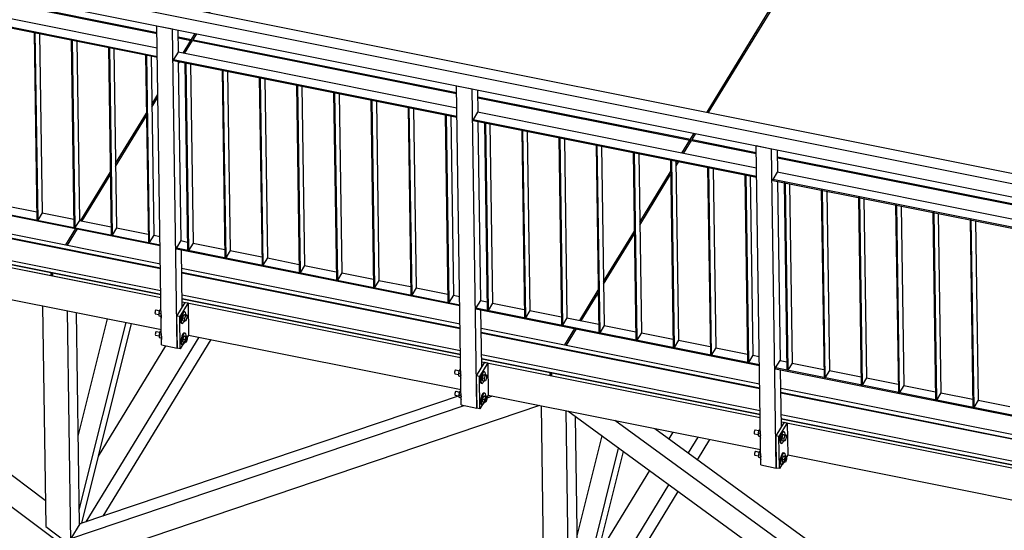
# Model space of a CAD drawing. Header units: millimetres. Extents: x 1838 to 190192, y -28 to 11710.
# Tile 19 of 80: x 47847 to 50837, y 4226 to 5777. Entities that reach past the tile are written whole.
import ezdxf

# ---------------------------------------------------------------- set-up
doc = ezdxf.new("R2010")
doc.units = ezdxf.units.MM

# ---------------------------------------------------------------- blocks, each defined once
blk = doc.blocks.new('Part-19070 - 18971')
at = {"color": 7}
blk.add_line((48028.5, 4247.7), (48033.7, 4246.6), dxfattribs=at)
blk = doc.blocks.new('Part-19039 - 18971')
at = {"color": 7}
for p, q in [((46386.1, 5311.1), (46386, 5319.8)), ((46386.1, 5311.1), (46456.3, 5297)), ((46520.8, 5284.1), (47366, 5114.9)), ((47987.1, 5092.6), (48017.4, 5142.1)), ((47430.5, 5102), (47942.9, 4999.4)), ((47942.9, 4999.4), (47942.7, 5008.1)), ((47942.9, 4999.4), (47947.5, 5006.9))]:
    blk.add_line(p, q, dxfattribs=at)
blk = doc.blocks.new('Part-20411 - 18971')
at = {"color": 7}
for p, q in [((49141.7, 5487.3), (49138.9, 5487.9)), ((49138.9, 5487.9), (49147.3, 4918.3)), ((49141.7, 5487.3), (49150.1, 4917.7)), ((49155.6, 5484.6), (49163.7, 4939.8)), ((49163.7, 4939.8), (49150.1, 4917.7)), ((49150.1, 4917.7), (49147.3, 4918.3))]:
    blk.add_line(p, q, dxfattribs=at)
blk = doc.blocks.new('Part-20421 - 18971')
at = {"color": 7}
for p, q in [((50283.6, 5258.7), (50280.8, 5259.3)), ((50280.8, 5259.3), (50289.2, 4689.6)), ((50283.6, 5258.7), (50292, 4689.1)), ((50297.5, 5255.9), (50305.5, 4711.2)), ((50305.5, 4711.2), (50292, 4689.1)), ((50292, 4689.1), (50289.2, 4689.6))]:
    blk.add_line(p, q, dxfattribs=at)
blk = doc.blocks.new('Part-19047 - 18971')
at = {"color": 7}
for p, q in [((49818.8, 4503.5), (49831.4, 4524.2)), ((49877.2, 4460.8), (49906.7, 4509.1)), ((49905.3, 4440.3), (49942.9, 4501.8)), ((49601.3, 4147.6), (49759.8, 4407)), ((49559.6, 3941.1), (49818.2, 4364.3)), ((49595.8, 3933.9), (49846.3, 4343.8))]:
    blk.add_line(p, q, dxfattribs=at)
blk = doc.blocks.new('Part-19048 - 18971')
at = {"color": 7}
for p, q in [((48049, 4251.8), (48391.6, 4812.4)), ((48086.2, 4451), (48291, 4786)), ((48100.2, 4269.1), (48427.8, 4805.2))]:
    blk.add_line(p, q, dxfattribs=at)
blk = doc.blocks.new('Part-20419 - 18971')
at = {"color": 7}
for p, q in [((50051.4, 5305.2), (50048.6, 5305.8)), ((50048.6, 5305.8), (50057, 4736.1)), ((50051.4, 5305.2), (50059.8, 4735.5)), ((50065.3, 5302.4), (50073.4, 4757.7)), ((50073.4, 4757.7), (50059.8, 4735.5)), ((50059.8, 4735.5), (50057, 4736.1))]:
    blk.add_line(p, q, dxfattribs=at)
blk = doc.blocks.new('Part-23405 - 18971')
at = {"color": 7}
for p, q in [((48348.8, 4918.1), (48323.5, 4876.6)), ((48358.2, 4916.2), (48332.9, 4874.7)), ((48348.8, 4918.1), (48358.2, 4916.2)), ((48358.2, 4916.2), (48359.7, 4818.8)), ((48323.5, 4876.6), (48324.9, 4779.2)), ((48332.9, 4874.7), (48323.5, 4876.6)), ((48334.3, 4777.4), (48332.9, 4874.7)), ((48359.7, 4818.8), (48334.3, 4777.4)), ((48334.3, 4777.4), (48324.9, 4779.2))]:
    blk.add_line(p, q, dxfattribs=at)
blk = doc.blocks.new('Part-19011 - 18971')
at = {"color": 7}
for p, q in [((49938.6, 5494.5), (50226.5, 5965.5)), ((50226.5, 5965.5), (51736.8, 5663.1)), ((51448.9, 5192.1), (51736.8, 5663.1)), ((51736.8, 5663.1), (51736.9, 5654.7)), ((49888.4, 5412.4), (49899.6, 5430.8)), ((49888.4, 5412.4), (50083.3, 5373.3)), ((49888.4, 5409.3), (49888.4, 5412.4)), ((50147.7, 5360.5), (50988.1, 5192.2)), ((51057.4, 5178.3), (51398.7, 5110)), ((51398.7, 5110), (51410, 5128.4)), ((51398.9, 5101.5), (51398.7, 5110))]:
    blk.add_line(p, q, dxfattribs=at)
blk = doc.blocks.new('Part-19012 - 18971')
at = {"color": 7}
for p, q in [((49862.6, 5370.3), (49886.7, 5409.6)), ((49886.7, 5409.6), (50083.3, 5370.2)), ((50147.7, 5357.3), (50988.1, 5189.1)), ((49839.7, 5332.7), (49847.8, 5346)), ((49729.8, 5152.8), (49823.4, 5306.1)), ((51057.4, 5175.2), (51397.1, 5107.2)), ((49619.8, 4973), (49713.5, 5126.2)), ((51373, 5067.9), (51397.1, 5107.2)), ((51397.1, 5107.2), (51397.2, 5098.8)), ((51321.1, 4982.9), (51358.2, 5043.6)), ((49552, 4862.1), (49603.5, 4946.3)), ((51211.2, 4803), (51304.8, 4956.3)), ((51101.2, 4623.2), (51194.9, 4776.4)), ((51066.4, 4566.2), (51085, 4596.5))]:
    blk.add_line(p, q, dxfattribs=at)
blk = doc.blocks.new('Part-19013 - 18971')
at = {"color": 7}
for p, q in [((47735.7, 6464.2), (48706.6, 6269.8)), ((48418.8, 5798.8), (48706.6, 6269.8)), ((48706.6, 6269.8), (48706.8, 6261.4)), ((47149, 5960.9), (47354.2, 5919.8)), ((47418.6, 5906.9), (48263.9, 5737.6)), ((48328.3, 5724.7), (48368.6, 5716.7)), ((48368.6, 5716.7), (48379.8, 5735.1)), ((48368.7, 5708.2), (48368.6, 5716.7))]:
    blk.add_line(p, q, dxfattribs=at)
blk = doc.blocks.new('Part-19014 - 18971')
at = {"color": 7}
for p, q in [((47146.1, 5958.3), (47354.2, 5916.7)), ((47418.6, 5903.8), (48263.9, 5734.5)), ((48328.3, 5721.6), (48366.9, 5713.9)), ((48342.8, 5674.6), (48366.9, 5713.9)), ((48366.9, 5713.9), (48367, 5705.4)), ((48248.1, 5519.5), (48266.6, 5549.9)), ((48138.2, 5339.7), (48231.8, 5492.9)), ((48032.2, 5166.4), (48121.9, 5313))]:
    blk.add_line(p, q, dxfattribs=at)
blk = doc.blocks.new('Part-19035 - 18971')
at = {"color": 7}
for p, q in [((49506.9, 4788.3), (49537.2, 4837.8)), ((49462.7, 4695.1), (49462.6, 4703.8)), ((49462.7, 4695.1), (50095.1, 4568.5)), ((50159.6, 4555.6), (50973.1, 4392.7)), ((50973.1, 4392.7), (50972.9, 4401.4)), ((50973.1, 4392.7), (50977.6, 4400.2))]:
    blk.add_line(p, q, dxfattribs=at)
blk = doc.blocks.new('Part-20377 - 18971')
at = {"color": 7}
for p, q in [((48336.2, 5105.5), (48322.6, 5083.4)), ((48322.6, 5083.4), (48322.7, 5080.9)), ((48322.6, 5083.4), (49183.1, 4911.1)), ((48336.2, 5105.5), (48356.5, 5101.4)), ((48373.2, 5098.1), (48469.4, 5078.8)), ((48322.7, 5080.9), (49183.1, 4908.7)), ((48486.1, 5075.5), (48582.3, 5056.2)), ((48599, 5052.9), (48695.2, 5033.6)), ((48712, 5030.3), (48808.2, 5011)), ((48824.9, 5007.6), (48921.1, 4988.4)), ((48937.8, 4985), (49034, 4965.8)), ((49050.7, 4962.4), (49146.9, 4943.2)), ((49163.7, 4939.8), (49182.7, 4936))]:
    blk.add_line(p, q, dxfattribs=at)
blk = doc.blocks.new('Part-19095 - 18971')
at = {"color": 7}
for p, q in [((46540.3, 5183.1), (46671.4, 5156.9)), ((46522.4, 5153.8), (47942.2, 4093.4)), ((46671.4, 5156.9), (47973.8, 4184.1)), ((46848.3, 5121.5), (47924.7, 4317.5)), ((47973.8, 4184.1), (47981, 4195.9)), ((47942.2, 4093.4), (47973.8, 4184.1))]:
    blk.add_line(p, q, dxfattribs=at)
blk = doc.blocks.new('Part-19102 - 18971')
at = {"color": 7}
for p, q in [((49441.4, 3902.7), (49431.1, 4604.3)), ((49516.7, 3887.6), (49506.4, 4589.3)), ((49543.8, 3931.9), (49534.3, 4571.6)), ((49543.8, 3931.9), (49516.7, 3887.6)), ((49516.7, 3887.6), (49441.4, 3902.7))]:
    blk.add_line(p, q, dxfattribs=at)
blk = doc.blocks.new('Part-19103 - 18971')
at = {"color": 7}
for p, q in [((47916, 4907.7), (47925.9, 4237)), ((47991.3, 4892.6), (48001.6, 4191.8)), ((48028.6, 4243.7), (48019.1, 4887)), ((47925.9, 4237), (47980.9, 4195.9)), ((47980.9, 4195.9), (48001.6, 4191.8)), ((48001.6, 4191.8), (48002.5, 4193.3))]:
    blk.add_line(p, q, dxfattribs=at)
blk = doc.blocks.new('Part-19197 - 18971')
at = {"color": 7}
for p, q in [((49539.7, 4208.8), (49615.3, 4512.4)), ((49543, 3984.3), (49665.5, 4475.8)), ((49550.7, 3944.8), (49680.4, 4464.9)), ((49549.7, 3943.1), (49550.7, 3944.8))]:
    blk.add_line(p, q, dxfattribs=at)
blk = doc.blocks.new('Part-19207 - 18971')
at = {"color": 7}
for p, q in [((48024.6, 4512.2), (48113.3, 4868.2)), ((48027.9, 4287.6), (48169.8, 4856.9)), ((48035.4, 4247.2), (48186.5, 4853.5))]:
    blk.add_line(p, q, dxfattribs=at)
blk = doc.blocks.new('Part-20400 - 18971')
at = {"color": 7}
for p, q in [((47893.3, 5737.3), (47890.4, 5737.9)), ((47890.4, 5737.9), (47898.8, 5168.2)), ((47893.3, 5737.3), (47901.7, 5167.7)), ((47907.2, 5734.5), (47915.2, 5189.8)), ((47915.2, 5189.8), (47901.7, 5167.7)), ((47901.7, 5167.7), (47898.8, 5168.2))]:
    blk.add_line(p, q, dxfattribs=at)
blk = doc.blocks.new('Part-20408 - 18971')
at = {"color": 7}
for p, q in [((48803, 5555.2), (48800.1, 5555.7)), ((48800.1, 5555.7), (48808.5, 4986.1)), ((48803, 5555.2), (48811.4, 4985.5)), ((48816.9, 5552.4), (48824.9, 5007.6)), ((48824.9, 5007.6), (48811.4, 4985.5)), ((48811.4, 4985.5), (48808.5, 4986.1))]:
    blk.add_line(p, q, dxfattribs=at)
blk = doc.blocks.new('Part-20409 - 18971')
at = {"color": 7}
for p, q in [((48915.9, 5532.6), (48913.1, 5533.1)), ((48913.1, 5533.1), (48921.5, 4963.5)), ((48915.9, 5532.6), (48924.3, 4962.9)), ((48929.8, 5529.8), (48937.8, 4985)), ((48924.3, 4962.9), (48921.5, 4963.5)), ((48937.8, 4985), (48924.3, 4962.9))]:
    blk.add_line(p, q, dxfattribs=at)
blk = doc.blocks.new('Part-20410 - 18971')
at = {"color": 7}
for p, q in [((49028.8, 5510), (49026, 5510.5)), ((49026, 5510.5), (49034.4, 4940.9)), ((49028.8, 5510), (49037.2, 4940.3)), ((49042.7, 5507.2), (49050.7, 4962.4)), ((49037.2, 4940.3), (49034.4, 4940.9)), ((49050.7, 4962.4), (49037.2, 4940.3))]:
    blk.add_line(p, q, dxfattribs=at)
blk = doc.blocks.new('Part-20412 - 18971')
at = {"color": 7}
for p, q in [((49261, 5463.5), (49258.1, 5464)), ((49258.1, 5464), (49266.5, 4894.4)), ((49261, 5463.5), (49269.4, 4893.8)), ((49274.9, 5460.7), (49282.9, 4915.9)), ((49282.9, 4915.9), (49269.4, 4893.8)), ((49269.4, 4893.8), (49266.5, 4894.4))]:
    blk.add_line(p, q, dxfattribs=at)
blk = doc.blocks.new('Part-20413 - 18971')
at = {"color": 7}
for p, q in [((49373.9, 5440.9), (49371.1, 5441.4)), ((49371.1, 5441.4), (49379.5, 4871.8)), ((49373.9, 5440.9), (49382.3, 4871.2)), ((49387.8, 5438.1), (49395.8, 4893.3)), ((49395.8, 4893.3), (49382.3, 4871.2)), ((49382.3, 4871.2), (49379.5, 4871.8))]:
    blk.add_line(p, q, dxfattribs=at)
blk = doc.blocks.new('Part-20364 - 18971')
at = {"color": 7}
for p, q in [((50097.3, 4424.4), (50083, 5394.1)), ((50083, 5394.1), (50130, 5384.7)), ((50144.3, 4415), (50130, 5384.7)), ((50148.4, 5313.1), (50147.4, 5381.2)), ((50156.8, 4741), (50148.8, 5285.7)), ((50159.8, 4540), (50157.2, 4713.6)), ((50097.3, 4424.4), (50144.3, 4415))]:
    blk.add_line(p, q, dxfattribs=at)
blk = doc.blocks.new('Bolt-23406 - 18971')
at = {"color": 7}
for p, q in [((48257.9, 4888.7), (48257.7, 4885.8)), ((48257.7, 4885.8), (48258, 4883.8)), ((48258.6, 4891.7), (48257.9, 4888.7)), ((48258, 4883.8), (48258.7, 4883.2)), ((48259.6, 4894), (48258.6, 4891.7)), ((48258.7, 4883.2), (48269.7, 4881.1)), ((48260.7, 4895), (48259.6, 4894)), ((48260.7, 4895), (48271.9, 4892.7)), ((48272.7, 4895.4), (48269.6, 4885.7)), ((48269.6, 4885.7), (48269.7, 4876.8)), ((48269.6, 4885.7), (48276.5, 4884.3)), ((48269.7, 4876.8), (48276.1, 4875.5)), ((48272.7, 4895.4), (48276, 4896.2)), ((48272.7, 4895.4), (48276.3, 4894.7)), ((48276, 4896.2), (48276.3, 4896.1)), ((48276.5, 4880.3), (48276, 4874.4)), ((48276, 4874.4), (48276.7, 4870.3)), ((48338.2, 4880.6), (48336, 4871.4)), ((48341.3, 4887.7), (48338.2, 4880.6)), ((48338.9, 4870.8), (48341.1, 4880)), ((48341.1, 4880), (48344.2, 4887.2)), ((48344.5, 4890.8), (48341.3, 4887.7)), ((48344.3, 4880.6), (48341.3, 4871.4)), ((48344.2, 4887.2), (48347.3, 4890.3)), ((48344.3, 4880.6), (48347.4, 4881.4)), ((48344.3, 4880.6), (48351.3, 4879.2)), ((48344.5, 4890.8), (48347.3, 4890.3)), ((48347.3, 4890.3), (48349.7, 4888.5)), ((48347.4, 4881.4), (48354.4, 4879.9)), ((48348.3, 4870), (48351.3, 4879.2)), ((48349.7, 4888.5), (48350.6, 4882.4)), ((48350.6, 4882.4), (48350.5, 4880.7)), ((48351.3, 4879.2), (48354.4, 4879.9)), ((48354.4, 4879.9), (48354.6, 4871.5)), ((48336, 4871.4), (48335.3, 4862.5)), ((48335.3, 4862.5), (48336.3, 4856.4)), ((48336.3, 4856.4), (48338.6, 4854.6)), ((48338.1, 4861.9), (48338.9, 4870.8)), ((48339.1, 4855.8), (48338.1, 4861.9)), ((48338.6, 4854.6), (48341.5, 4854)), ((48341.5, 4854), (48339.1, 4855.8)), ((48341.3, 4871.4), (48341.4, 4863)), ((48341.3, 4871.4), (48348.3, 4870)), ((48341.4, 4863), (48348.5, 4861.5)), ((48344.6, 4857.2), (48341.5, 4854)), ((48346.7, 4861.9), (48344.6, 4857.2)), ((48348.5, 4861.5), (48348.3, 4870)), ((48351.6, 4862.3), (48348.5, 4861.5)), ((48354.6, 4871.5), (48351.6, 4862.3)), ((48258.9, 4823.8), (48258.6, 4820.9)), ((48258.6, 4820.9), (48258.9, 4818.9)), ((48259.6, 4826.8), (48258.9, 4823.8)), ((48258.9, 4818.9), (48259.7, 4818.3)), ((48260.6, 4829.1), (48259.6, 4826.8)), ((48259.7, 4818.3), (48270.6, 4816.2)), ((48261.6, 4830.1), (48260.6, 4829.1)), ((48261.6, 4830.1), (48272.9, 4827.8)), ((48273.7, 4830.5), (48270.6, 4820.8)), ((48270.6, 4820.8), (48270.7, 4811.9)), ((48270.6, 4820.8), (48277.4, 4819.4)), ((48273.7, 4830.5), (48277, 4831.3)), ((48273.7, 4830.5), (48277.3, 4829.8)), ((48277, 4831.3), (48277.2, 4831.2)), ((48277.5, 4815.2), (48277, 4809.5)), ((48339.2, 4815.7), (48337, 4806.5)), ((48342.3, 4822.8), (48339.2, 4815.7)), ((48339.8, 4805.9), (48342, 4815.1)), ((48342, 4815.1), (48345.1, 4822.3)), ((48345.5, 4825.9), (48342.3, 4822.8)), ((48345.2, 4815.7), (48342.3, 4806.5)), ((48345.1, 4822.3), (48348.3, 4825.4)), ((48345.2, 4815.7), (48348.3, 4816.5)), ((48345.2, 4815.7), (48352.3, 4814.3)), ((48345.5, 4825.9), (48348.3, 4825.4)), ((48348.3, 4825.4), (48350.7, 4823.6)), ((48348.3, 4816.5), (48355.4, 4815)), ((48349.3, 4805.1), (48352.3, 4814.3)), ((48350.7, 4823.6), (48351.6, 4817.5)), ((48351.6, 4817.5), (48351.5, 4815.8)), ((48352.3, 4814.3), (48355.4, 4815)), ((48355.4, 4815), (48355.5, 4806.6)), ((48270.7, 4811.9), (48277.1, 4810.6)), ((48277, 4809.5), (48277.6, 4805.5)), ((48337, 4806.5), (48336.3, 4797.6)), ((48336.3, 4797.6), (48337.2, 4791.5)), ((48337.2, 4791.5), (48339.6, 4789.7)), ((48339.1, 4797), (48339.8, 4805.9)), ((48340.1, 4790.9), (48339.1, 4797)), ((48339.6, 4789.7), (48342.4, 4789.1)), ((48342.4, 4789.1), (48340.1, 4790.9)), ((48342.3, 4806.5), (48342.4, 4798.1)), ((48342.3, 4806.5), (48349.3, 4805.1)), ((48342.4, 4798.1), (48349.4, 4796.7)), ((48345.6, 4792.3), (48342.4, 4789.1)), ((48347.7, 4797), (48345.6, 4792.3)), ((48349.4, 4796.7), (48349.3, 4805.1)), ((48352.5, 4797.4), (48349.4, 4796.7)), ((48355.5, 4806.6), (48352.5, 4797.4))]:
    blk.add_line(p, q, dxfattribs=at)
blk = doc.blocks.new('Part-20363 - 18971')
at = {"color": 7}
for p, q in [((49187.6, 4606.5), (49173.3, 5576.2)), ((49173.3, 5576.2), (49220.3, 5566.8)), ((49234.6, 4597.1), (49220.3, 5566.8)), ((49238.7, 5495.2), (49237.7, 5563.3)), ((49247.1, 4923.1), (49239.1, 5467.9)), ((49250.1, 4722.1), (49247.5, 4895.8)), ((49187.6, 4606.5), (49234.6, 4597.1))]:
    blk.add_line(p, q, dxfattribs=at)
blk = doc.blocks.new('Part-19629 - 18971')
at = {"color": 7}
for p, q in [((47991.9, 5091.6), (48022.1, 5141.1)), ((47947.6, 4998.4), (47947.5, 5007.2)), ((47947.6, 4998.4), (48275.7, 4932.7)), ((48340.2, 4919.8), (49185.4, 4750.6)), ((49502.2, 4789.2), (49532.5, 4838.7)), ((49249.9, 4737.7), (49458, 4696)), ((49458, 4696), (49457.9, 4704.8)), ((49458, 4696), (49462.6, 4703.5))]:
    blk.add_line(p, q, dxfattribs=at)
blk = doc.blocks.new('Part-20417 - 18971')
at = {"color": 7}
for p, q in [((49825.6, 5350.4), (49822.8, 5351)), ((49822.8, 5351), (49831.2, 4781.3)), ((49825.6, 5350.4), (49834, 4780.8)), ((49839.5, 5347.6), (49847.5, 4802.9)), ((49847.5, 4802.9), (49834, 4780.8)), ((49834, 4780.8), (49831.2, 4781.3))]:
    blk.add_line(p, q, dxfattribs=at)
blk = doc.blocks.new('Part-20418 - 18971')
at = {"color": 7}
for p, q in [((49938.5, 5327.8), (49935.7, 5328.4)), ((49935.7, 5328.4), (49944.1, 4758.7)), ((49938.5, 5327.8), (49946.9, 4758.2)), ((49952.4, 5325), (49960.4, 4780.3)), ((49946.9, 4758.2), (49944.1, 4758.7)), ((49960.4, 4780.3), (49946.9, 4758.2))]:
    blk.add_line(p, q, dxfattribs=at)
blk = doc.blocks.new('Part-20404 - 18971')
at = {"color": 7}
for p, q in [((48351.3, 5645.6), (48348.4, 5646.2)), ((48348.4, 5646.2), (48356.8, 5076.5)), ((48351.3, 5645.6), (48359.7, 5076)), ((48365.2, 5642.8), (48373.2, 5098.1)), ((48373.2, 5098.1), (48359.7, 5076)), ((48359.7, 5076), (48356.8, 5076.5))]:
    blk.add_line(p, q, dxfattribs=at)
blk = doc.blocks.new('Part-19461 - 18971')
at = {"color": 7}
for p, q in [((49511.5, 4588.2), (50830.4, 3625.4)), ((50955.4, 3609.7), (49654.2, 4559.6)), ((49775, 4535.5), (50955.4, 3673.7)), ((50830.4, 3625.4), (50955.5, 3600.3)), ((50955.4, 3609.7), (50956.3, 3611.2)), ((50955.5, 3600.3), (50955.4, 3609.7)), ((50955.5, 3600.3), (50956.5, 3601.8))]:
    blk.add_line(p, q, dxfattribs=at)
blk = doc.blocks.new('Part-19462 - 18971')
at = {"color": 7}
for p, q in [((49187.1, 4636.6), (48029.5, 4245.2)), ((48002.4, 4201), (49196.7, 4604.7)), ((48126.2, 4166), (49425.9, 4605.4)), ((49263.6, 4627.3), (49283.2, 4633.9)), ((48029.5, 4245.2), (48002.4, 4201)), ((48002.6, 4191.6), (48002.4, 4201)), ((48002.6, 4191.6), (48096.9, 4172.7)), ((48096.9, 4171.9), (48096.9, 4172.7))]:
    blk.add_line(p, q, dxfattribs=at)
blk = doc.blocks.new('Part-23402 - 18971')
at = {"color": 7}
for p, q in [((49258.5, 4736), (49233.2, 4694.5)), ((49267.9, 4734.1), (49242.6, 4692.6)), ((49258.5, 4736), (49267.9, 4734.1)), ((49267.9, 4734.1), (49269.4, 4636.7)), ((49233.2, 4694.5), (49234.6, 4597.1)), ((49242.6, 4692.6), (49233.2, 4694.5)), ((49244, 4595.2), (49242.6, 4692.6)), ((49269.4, 4636.7), (49244, 4595.2)), ((49244, 4595.2), (49234.6, 4597.1))]:
    blk.add_line(p, q, dxfattribs=at)
blk = doc.blocks.new('Part-20362 - 18971')
at = {"color": 7}
for p, q in [((48277.9, 4788.7), (48263.6, 5758.4)), ((48263.6, 5758.4), (48310.6, 5749)), ((48324.9, 4779.2), (48310.6, 5749)), ((48329, 5677.3), (48328, 5745.5)), ((48337.4, 5105.2), (48329.4, 5650)), ((48340.4, 4904.3), (48337.8, 5077.9)), ((48277.9, 4788.7), (48324.9, 4779.2))]:
    blk.add_line(p, q, dxfattribs=at)
blk = doc.blocks.new('Part-20420 - 18971')
at = {"color": 7}
for p, q in [((50170.7, 5281.3), (50167.8, 5281.9)), ((50167.8, 5281.9), (50176.2, 4712.2)), ((50170.7, 5281.3), (50179.1, 4711.7)), ((50184.5, 5278.6), (50192.6, 4733.8)), ((50192.6, 4733.8), (50179.1, 4711.7)), ((50179.1, 4711.7), (50176.2, 4712.2))]:
    blk.add_line(p, q, dxfattribs=at)
blk = doc.blocks.new('Part-20424 - 18971')
at = {"color": 7}
for p, q in [((50622.4, 5190.9), (50619.5, 5191.5)), ((50619.5, 5191.5), (50627.9, 4621.8)), ((50622.4, 5190.9), (50630.8, 4621.2)), ((50636.2, 5188.1), (50644.3, 4643.4)), ((50644.3, 4643.4), (50630.8, 4621.2)), ((50630.8, 4621.2), (50627.9, 4621.8))]:
    blk.add_line(p, q, dxfattribs=at)
blk = doc.blocks.new('Part-20376 - 18971')
at = {"color": 7}
for p, q in [((47426.5, 5287.6), (47412.9, 5265.5)), ((47412.9, 5265.5), (47413, 5263.1)), ((47412.9, 5265.5), (48273.4, 5093.2)), ((47413, 5263.1), (48273.4, 5090.8)), ((47426.5, 5287.6), (47446.8, 5283.6)), ((47463.5, 5280.2), (47559.7, 5261)), ((47576.4, 5257.6), (47672.6, 5238.4)), ((47689.3, 5235), (47785.5, 5215.7)), ((47802.3, 5212.4), (47898.5, 5193.1)), ((47915.2, 5189.8), (48011.4, 5170.5)), ((48028.1, 5167.2), (48124.3, 5147.9)), ((48141, 5144.6), (48237.2, 5125.3)), ((48254, 5122), (48273, 5118.1))]:
    blk.add_line(p, q, dxfattribs=at)
blk = doc.blocks.new('Part-20495 - 18971')
at = {"color": 7}
for p, q in [((48327.7, 5677.6), (48314.2, 5655.5)), ((48314.2, 5655.5), (48314.2, 5653)), ((48314.2, 5655.5), (49174.6, 5483.2)), ((48314.2, 5653), (49174.7, 5480.8)), ((49174.3, 5508.1), (48327.7, 5677.6))]:
    blk.add_line(p, q, dxfattribs=at)
blk = doc.blocks.new('Part-19625 - 18971')
at = {"color": 7}
for p, q in [((48423.5, 5797.9), (48711.4, 6268.9)), ((48711.4, 6268.9), (50221.8, 5966.5)), ((49933.9, 5495.4), (50221.8, 5966.5)), ((50221.8, 5966.5), (50221.9, 5958.1)), ((48373.3, 5715.7), (48384.6, 5734.1)), ((48373.3, 5715.7), (49173.6, 5555.5)), ((48373.3, 5712.6), (48373.3, 5715.7)), ((49238, 5542.6), (49883.7, 5413.3)), ((49883.7, 5413.3), (49894.9, 5431.7)), ((49883.8, 5404.9), (49883.7, 5413.3))]:
    blk.add_line(p, q, dxfattribs=at)
blk = doc.blocks.new('Part-19627 - 18971')
at = {"color": 7}
for p, q in [((48347.6, 5673.6), (48371.6, 5713)), ((48371.6, 5713), (49173.6, 5552.4)), ((48329.5, 5644), (48332.7, 5649.3)), ((48248.2, 5511.1), (48266.8, 5541.4)), ((49238, 5539.5), (49882, 5410.5)), ((48138.3, 5331.2), (48231.9, 5484.4)), ((49857.9, 5371.2), (49882, 5410.5)), ((49882, 5410.5), (49882.1, 5402.1)), ((49839.6, 5341.2), (49843.1, 5346.9)), ((48037, 5165.4), (48122, 5304.6)), ((49729.6, 5161.3), (49823.3, 5314.5)), ((49619.7, 4981.4), (49713.4, 5134.7)), ((49547.3, 4863), (49603.4, 4954.8))]:
    blk.add_line(p, q, dxfattribs=at)
blk = doc.blocks.new('Part-20496 - 18971')
at = {"color": 7}
for p, q in [((49237.4, 5495.4), (49223.9, 5473.3)), ((49223.9, 5473.3), (49223.9, 5470.9)), ((49223.9, 5473.3), (50084.3, 5301)), ((50084, 5326), (49237.4, 5495.4)), ((49223.9, 5470.9), (50084.4, 5298.6))]:
    blk.add_line(p, q, dxfattribs=at)
blk = doc.blocks.new('Part-20378 - 18971')
at = {"color": 7}
for p, q in [((49245.9, 4923.4), (49232.3, 4901.2)), ((49245.9, 4923.4), (49266.2, 4919.3)), ((49282.9, 4915.9), (49379.1, 4896.7)), ((49232.3, 4901.2), (49232.4, 4898.8)), ((49232.3, 4901.2), (50092.8, 4729)), ((49232.4, 4898.8), (50092.8, 4726.5)), ((49395.8, 4893.3), (49492, 4874.1)), ((49508.7, 4870.7), (49604.9, 4851.5)), ((49621.7, 4848.1), (49717.9, 4828.8)), ((49734.6, 4825.5), (49830.8, 4806.2)), ((49847.5, 4802.9), (49943.7, 4783.6)), ((49960.4, 4780.3), (50056.6, 4761)), ((50073.4, 4757.7), (50092.4, 4753.9))]:
    blk.add_line(p, q, dxfattribs=at)
blk = doc.blocks.new('Part-20379 - 18971')
at = {"color": 7}
for p, q in [((50142, 4719.1), (50155.6, 4741.2)), ((50155.6, 4741.2), (50175.9, 4737.1)), ((50192.6, 4733.8), (50288.8, 4714.5)), ((50997.6, 4547.8), (50142, 4719.1)), ((50142, 4719.1), (50142.1, 4716.7)), ((50142.1, 4716.7), (50997.6, 4545.4)), ((50305.5, 4711.2), (50401.7, 4691.9)), ((50418.4, 4688.6), (50514.6, 4669.3)), ((50531.4, 4666), (50627.6, 4646.7)), ((50644.3, 4643.4), (50740.5, 4624.1)), ((50757.2, 4620.7), (50853.4, 4601.5)), ((50870.1, 4598.1), (50966.3, 4578.9)), ((50983.1, 4575.5), (50997.2, 4572.7))]:
    blk.add_line(p, q, dxfattribs=at)
blk = doc.blocks.new('Part-20401 - 18971')
at = {"color": 7}
for p, q in [((48006.2, 5714.7), (48003.4, 5715.3)), ((48003.4, 5715.3), (48011.8, 5145.6)), ((48006.2, 5714.7), (48014.6, 5145.1)), ((48020.1, 5711.9), (48028.1, 5167.2)), ((48014.6, 5145.1), (48011.8, 5145.6)), ((48028.1, 5167.2), (48014.6, 5145.1))]:
    blk.add_line(p, q, dxfattribs=at)
blk = doc.blocks.new('Part-20402 - 18971')
at = {"color": 7}
for p, q in [((48119.1, 5692.1), (48116.3, 5692.7)), ((48116.3, 5692.7), (48124.7, 5123)), ((48119.1, 5692.1), (48127.5, 5122.4)), ((48133, 5689.3), (48141, 5144.6)), ((48141, 5144.6), (48127.5, 5122.4)), ((48127.5, 5122.4), (48124.7, 5123))]:
    blk.add_line(p, q, dxfattribs=at)
blk = doc.blocks.new('Part-20403 - 18971')
at = {"color": 7}
for p, q in [((48232, 5669.5), (48229.2, 5670.1)), ((48229.2, 5670.1), (48237.6, 5100.4)), ((48232, 5669.5), (48240.4, 5099.8)), ((48245.9, 5666.7), (48254, 5122)), ((48254, 5122), (48240.4, 5099.8)), ((48240.4, 5099.8), (48237.6, 5100.4))]:
    blk.add_line(p, q, dxfattribs=at)
blk = doc.blocks.new('Part-20405 - 18971')
at = {"color": 7}
for p, q in [((48464.2, 5623), (48461.4, 5623.6)), ((48461.4, 5623.6), (48469.8, 5053.9)), ((48464.2, 5623), (48472.6, 5053.3)), ((48478.1, 5620.2), (48486.1, 5075.5)), ((48472.6, 5053.3), (48469.8, 5053.9)), ((48486.1, 5075.5), (48472.6, 5053.3))]:
    blk.add_line(p, q, dxfattribs=at)
blk = doc.blocks.new('Part-20406 - 18971')
at = {"color": 7}
for p, q in [((48577.1, 5600.4), (48574.3, 5601)), ((48574.3, 5601), (48582.7, 5031.3)), ((48577.1, 5600.4), (48585.5, 5030.7)), ((48591, 5597.6), (48599, 5052.9)), ((48599, 5052.9), (48585.5, 5030.7)), ((48585.5, 5030.7), (48582.7, 5031.3))]:
    blk.add_line(p, q, dxfattribs=at)
blk = doc.blocks.new('Part-20407 - 18971')
at = {"color": 7}
for p, q in [((48690, 5577.8), (48687.2, 5578.4)), ((48687.2, 5578.4), (48695.6, 5008.7)), ((48690, 5577.8), (48698.4, 5008.1)), ((48703.9, 5575), (48712, 5030.3)), ((48712, 5030.3), (48698.4, 5008.1)), ((48698.4, 5008.1), (48695.6, 5008.7))]:
    blk.add_line(p, q, dxfattribs=at)
blk = doc.blocks.new('Part-20414 - 18971')
at = {"color": 7}
for p, q in [((49486.8, 5418.3), (49484, 5418.8)), ((49484, 5418.8), (49492.4, 4849.2)), ((49486.8, 5418.3), (49495.2, 4848.6)), ((49500.7, 5415.5), (49508.7, 4870.7)), ((49495.2, 4848.6), (49492.4, 4849.2)), ((49508.7, 4870.7), (49495.2, 4848.6))]:
    blk.add_line(p, q, dxfattribs=at)
blk = doc.blocks.new('Part-20415 - 18971')
at = {"color": 7}
for p, q in [((49599.7, 5395.6), (49596.9, 5396.2)), ((49596.9, 5396.2), (49605.3, 4826.6)), ((49599.7, 5395.6), (49608.1, 4826)), ((49613.6, 5392.9), (49621.7, 4848.1)), ((49621.7, 4848.1), (49608.1, 4826)), ((49608.1, 4826), (49605.3, 4826.6))]:
    blk.add_line(p, q, dxfattribs=at)
blk = doc.blocks.new('Part-20416 - 18971')
at = {"color": 7}
for p, q in [((49712.7, 5373), (49709.8, 5373.6)), ((49709.8, 5373.6), (49718.2, 4803.9)), ((49712.7, 5373), (49721.1, 4803.4)), ((49726.5, 5370.3), (49734.6, 4825.5)), ((49734.6, 4825.5), (49721.1, 4803.4)), ((49721.1, 4803.4), (49718.2, 4803.9))]:
    blk.add_line(p, q, dxfattribs=at)
blk = doc.blocks.new('Part-20422 - 18971')
at = {"color": 7}
for p, q in [((50396.5, 5236.1), (50393.7, 5236.7)), ((50393.7, 5236.7), (50402.1, 4667)), ((50396.5, 5236.1), (50404.9, 4666.5)), ((50410.4, 5233.3), (50418.4, 4688.6)), ((50404.9, 4666.5), (50402.1, 4667)), ((50418.4, 4688.6), (50404.9, 4666.5))]:
    blk.add_line(p, q, dxfattribs=at)
blk = doc.blocks.new('Part-20423 - 18971')
at = {"color": 7}
for p, q in [((50509.4, 5213.5), (50506.6, 5214.1)), ((50506.6, 5214.1), (50515, 4644.4)), ((50509.4, 5213.5), (50517.8, 4643.8)), ((50523.3, 5210.7), (50531.4, 4666)), ((50531.4, 4666), (50517.8, 4643.8)), ((50517.8, 4643.8), (50515, 4644.4))]:
    blk.add_line(p, q, dxfattribs=at)
blk = doc.blocks.new('Part-20425 - 18971')
at = {"color": 7}
for p, q in [((50735.3, 5168.3), (50732.5, 5168.8)), ((50732.5, 5168.8), (50740.9, 4599.2)), ((50735.3, 5168.3), (50743.7, 4598.6)), ((50749.2, 5165.5), (50757.2, 4620.7)), ((50757.2, 4620.7), (50743.7, 4598.6)), ((50743.7, 4598.6), (50740.9, 4599.2))]:
    blk.add_line(p, q, dxfattribs=at)
blk = doc.blocks.new('Part-20492 - 18971')
at = {"color": 7}
for p, q in [((47428.9, 5204.3), (48274.2, 5035.1)), ((47429.1, 5191.8), (48274.4, 5022.6)), ((47429.2, 5190.2), (48274.4, 5021)), ((47430.1, 5123.5), (48275.4, 4954.3)), ((47430.3, 5112.3), (48275.6, 4943.1)), ((47430.3, 5110.7), (48275.6, 4941.5)), ((48338.6, 5022.2), (49183.9, 4852.9)), ((48338.8, 5009.7), (49184.1, 4840.5)), ((48338.9, 5008.1), (49184.1, 4838.9)), ((48339.8, 4941.4), (49185.1, 4772.2)), ((48340, 4930.2), (49185.3, 4761)), ((48340, 4928.6), (49185.3, 4759.3)), ((49248.3, 4840), (50093.6, 4670.8)), ((49248.5, 4827.6), (50093.8, 4658.4)), ((49248.6, 4826), (50093.8, 4656.7)), ((49249.5, 4759.3), (50094.8, 4590)), ((49249.7, 4748.1), (50095, 4578.8)), ((49249.7, 4746.4), (50095, 4577.2)), ((50158, 4657.9), (51003.3, 4488.7)), ((50158.2, 4645.5), (51003.5, 4476.2)), ((50158.3, 4643.8), (51003.5, 4474.6)), ((50159.2, 4577.1), (51004.5, 4407.9)), ((50159.4, 4565.9), (51004.6, 4396.7)), ((50159.4, 4564.3), (51004.7, 4395.1))]:
    blk.add_line(p, q, dxfattribs=at)
blk = doc.blocks.new('Part-20494 - 18971')
at = {"color": 7}
for p, q in [((47418, 5859.7), (47404.5, 5837.6)), ((48264.6, 5690.2), (47418, 5859.7)), ((47404.5, 5837.6), (47404.5, 5835.2)), ((47404.5, 5837.6), (48264.9, 5665.3)), ((47404.5, 5835.2), (48265, 5662.9))]:
    blk.add_line(p, q, dxfattribs=at)
blk = doc.blocks.new('Part-20497 - 18971')
at = {"color": 7}
for p, q in [((50147.1, 5313.3), (50133.6, 5291.2)), ((50988.8, 5144.8), (50147.1, 5313.3)), ((50989.2, 5119.9), (50133.6, 5291.2)), ((50133.6, 5291.2), (50133.6, 5288.7)), ((50133.6, 5288.7), (50989.2, 5117.4))]:
    blk.add_line(p, q, dxfattribs=at)
blk = doc.blocks.new('Bolt-23400 - 18971')
at = {"color": 7}
for p, q in [((50077.3, 4524.4), (50077.1, 4521.5)), ((50077.1, 4521.5), (50077.4, 4519.5)), ((50078, 4527.4), (50077.3, 4524.4)), ((50077.4, 4519.5), (50078.1, 4519)), ((50079, 4529.7), (50078, 4527.4)), ((50078.1, 4519), (50089.1, 4516.8)), ((50080, 4530.7), (50079, 4529.7)), ((50080, 4530.7), (50091.3, 4528.5)), ((50092.1, 4531.1), (50089, 4521.4)), ((50089, 4521.4), (50089.1, 4512.5)), ((50089, 4521.4), (50095.9, 4520)), ((50092.1, 4531.1), (50095.4, 4531.9)), ((50092.1, 4531.1), (50095.7, 4530.4)), ((50095.4, 4531.9), (50095.7, 4531.9)), ((50095.9, 4516), (50095.4, 4510.1)), ((50157.6, 4516.3), (50155.4, 4507.1)), ((50160.7, 4523.4), (50157.6, 4516.3)), ((50158.3, 4506.5), (50160.5, 4515.8)), ((50160.5, 4515.8), (50163.6, 4522.9)), ((50163.9, 4526.6), (50160.7, 4523.4)), ((50163.7, 4516.3), (50160.7, 4507.1)), ((50163.6, 4522.9), (50166.7, 4526)), ((50163.7, 4516.3), (50166.8, 4517.1)), ((50163.7, 4516.3), (50170.7, 4514.9)), ((50163.9, 4526.6), (50166.7, 4526)), ((50166.7, 4526), (50169.1, 4524.2)), ((50166.8, 4517.1), (50173.8, 4515.7)), ((50167.7, 4505.7), (50170.7, 4514.9)), ((50169.1, 4524.2), (50170, 4518.1)), ((50170, 4518.1), (50169.9, 4516.4)), ((50170.7, 4514.9), (50173.8, 4515.7)), ((50173.8, 4515.7), (50174, 4507.2)), ((50089.1, 4512.5), (50095.5, 4511.2)), ((50095.4, 4510.1), (50096.1, 4506)), ((50155.4, 4507.1), (50154.7, 4498.2)), ((50154.7, 4498.2), (50155.7, 4492.1)), ((50155.7, 4492.1), (50158, 4490.3)), ((50157.5, 4497.6), (50158.3, 4506.5)), ((50158.5, 4491.5), (50157.5, 4497.6)), ((50158, 4490.3), (50160.9, 4489.8)), ((50160.9, 4489.8), (50158.5, 4491.5)), ((50160.7, 4507.1), (50160.8, 4498.7)), ((50160.7, 4507.1), (50167.7, 4505.7)), ((50160.8, 4498.7), (50167.9, 4497.3)), ((50164, 4492.9), (50160.9, 4489.8)), ((50166.1, 4497.6), (50164, 4492.9)), ((50167.9, 4497.3), (50167.7, 4505.7)), ((50171, 4498), (50167.9, 4497.3)), ((50174, 4507.2), (50171, 4498)), ((50078.3, 4459.5), (50078, 4456.6)), ((50078, 4456.6), (50078.3, 4454.6)), ((50079, 4462.5), (50078.3, 4459.5)), ((50078.3, 4454.6), (50079.1, 4454.1)), ((50080, 4464.8), (50079, 4462.5)), ((50081, 4465.8), (50080, 4464.8)), ((50081, 4465.8), (50092.3, 4463.6)), ((50093.1, 4466.2), (50090, 4456.5)), ((50090, 4456.5), (50090.1, 4447.6)), ((50090, 4456.5), (50096.8, 4455.1)), ((50093.1, 4466.2), (50096.4, 4467)), ((50093.1, 4466.2), (50096.7, 4465.5)), ((50096.4, 4467), (50096.6, 4467)), ((50161.7, 4458.6), (50158.6, 4451.4)), ((50161.4, 4450.9), (50164.5, 4458)), ((50164.9, 4461.7), (50161.7, 4458.6)), ((50164.5, 4458), (50167.7, 4461.1)), ((50164.9, 4461.7), (50167.7, 4461.1)), ((50167.7, 4461.1), (50170.1, 4459.4)), ((50170.1, 4459.4), (50171, 4453.2)), ((50079.1, 4454.1), (50090, 4451.9)), ((50090.1, 4447.6), (50096.5, 4446.3)), ((50096.9, 4450.9), (50096.4, 4445.2)), ((50096.4, 4445.2), (50097, 4441.2)), ((50156.4, 4442.2), (50155.7, 4433.3)), ((50155.7, 4433.3), (50156.6, 4427.2)), ((50158.6, 4451.4), (50156.4, 4442.2)), ((50156.6, 4427.2), (50159, 4425.4)), ((50158.5, 4432.7), (50159.2, 4441.6)), ((50159.5, 4426.6), (50158.5, 4432.7)), ((50159, 4425.4), (50161.8, 4424.9)), ((50159.2, 4441.6), (50161.4, 4450.9)), ((50161.8, 4424.9), (50159.5, 4426.6)), ((50164.6, 4451.4), (50161.7, 4442.2)), ((50161.7, 4442.2), (50161.8, 4433.8)), ((50161.7, 4442.2), (50168.7, 4440.8)), ((50161.8, 4433.8), (50168.8, 4432.4)), ((50165, 4428), (50161.8, 4424.9)), ((50164.6, 4451.4), (50167.7, 4452.2)), ((50164.6, 4451.4), (50171.7, 4450)), ((50167.1, 4432.7), (50165, 4428)), ((50167.7, 4452.2), (50174.8, 4450.8)), ((50168.7, 4440.8), (50171.7, 4450)), ((50168.8, 4432.4), (50168.7, 4440.8)), ((50171.9, 4433.1), (50168.8, 4432.4)), ((50171, 4453.2), (50170.9, 4451.5)), ((50171.7, 4450), (50174.8, 4450.8)), ((50174.9, 4442.3), (50171.9, 4433.1)), ((50174.8, 4450.8), (50174.9, 4442.3))]:
    blk.add_line(p, q, dxfattribs=at)
blk = doc.blocks.new('Part-22315 - 18971')
at = {"color": 7}
for p, q in [((46460.5, 6190.9), (51004.1, 5281.2)), ((46443.6, 6163.2), (50987.2, 5253.5)), ((46444.2, 6122.7), (50987.8, 5212.9))]:
    blk.add_line(p, q, dxfattribs=at)
blk = doc.blocks.new('Part-23311 - 18971')
at = {"color": 7}
for p, q in [((47430.5, 5102), (48275.7, 4932.7)), ((47450, 5001), (48277.2, 4835.4)), ((48340.2, 4919.8), (49185.4, 4750.6)), ((48359.7, 4818.8), (49186.9, 4653.2)), ((49249.9, 4737.7), (50095.1, 4568.5)), ((49269.4, 4636.7), (50096.6, 4471.1)), ((50159.6, 4555.6), (51004.8, 4386.3)), ((50179.1, 4454.6), (51006.3, 4288.9))]:
    blk.add_line(p, q, dxfattribs=at)
blk = doc.blocks.new('Part-23399 - 18971')
at = {"color": 7}
for p, q in [((50168.2, 4553.8), (50142.9, 4512.3)), ((50177.6, 4551.9), (50152.3, 4510.4)), ((50168.2, 4553.8), (50177.6, 4551.9)), ((50177.6, 4551.9), (50179.1, 4454.6)), ((50142.9, 4512.3), (50144.3, 4415)), ((50152.3, 4510.4), (50142.9, 4512.3)), ((50153.7, 4413.1), (50152.3, 4510.4)), ((50179.1, 4454.6), (50153.7, 4413.1)), ((50153.7, 4413.1), (50144.3, 4415))]:
    blk.add_line(p, q, dxfattribs=at)
blk = doc.blocks.new('Bolt-23403 - 18971')
at = {"color": 7}
for p, q in [((49167.6, 4706.5), (49167.4, 4703.7)), ((49167.4, 4703.7), (49167.7, 4701.7)), ((49168.3, 4709.5), (49167.6, 4706.5)), ((49167.7, 4701.7), (49168.4, 4701.1)), ((49169.3, 4711.8), (49168.3, 4709.5)), ((49168.4, 4701.1), (49179.4, 4698.9)), ((49170.3, 4712.9), (49169.3, 4711.8)), ((49170.3, 4712.9), (49181.6, 4710.6)), ((49182.4, 4713.2), (49179.3, 4703.5)), ((49179.3, 4703.5), (49179.4, 4694.6)), ((49179.3, 4703.5), (49186.2, 4702.2)), ((49179.4, 4694.6), (49185.8, 4693.3)), ((49182.4, 4713.2), (49185.7, 4714)), ((49182.4, 4713.2), (49186, 4712.5)), ((49185.7, 4714), (49186, 4714)), ((49186.2, 4698.1), (49185.7, 4692.2)), ((49247.9, 4698.5), (49245.7, 4689.2)), ((49251, 4705.6), (49247.9, 4698.5)), ((49248.6, 4688.7), (49250.8, 4697.9)), ((49250.8, 4697.9), (49253.9, 4705)), ((49254.2, 4708.7), (49251, 4705.6)), ((49254, 4698.4), (49251, 4689.3)), ((49253.9, 4705), (49257, 4708.1)), ((49254, 4698.4), (49257.1, 4699.2)), ((49254, 4698.4), (49261, 4697)), ((49254.2, 4708.7), (49257, 4708.1)), ((49257, 4708.1), (49259.4, 4706.4)), ((49257.1, 4699.2), (49264.1, 4697.8)), ((49258, 4687.8), (49261, 4697)), ((49259.4, 4706.4), (49260.3, 4700.3)), ((49260.3, 4700.3), (49260.2, 4698.6)), ((49261, 4697), (49264.1, 4697.8)), ((49264.1, 4697.8), (49264.3, 4689.4)), ((49185.7, 4692.2), (49186.4, 4688.1)), ((49245.7, 4689.2), (49245, 4680.3)), ((49245, 4680.3), (49246, 4674.2)), ((49246, 4674.2), (49248.3, 4672.5)), ((49247.8, 4679.8), (49248.6, 4688.7)), ((49248.8, 4673.6), (49247.8, 4679.8)), ((49248.3, 4672.5), (49251.2, 4671.9)), ((49251.2, 4671.9), (49248.8, 4673.6)), ((49251, 4689.3), (49251.1, 4680.8)), ((49251, 4689.3), (49258, 4687.8)), ((49251.1, 4680.8), (49258.2, 4679.4)), ((49254.3, 4675), (49251.2, 4671.9)), ((49256.4, 4679.8), (49254.3, 4675)), ((49258.2, 4679.4), (49258, 4687.8)), ((49261.3, 4680.2), (49258.2, 4679.4)), ((49264.3, 4689.4), (49261.3, 4680.2)), ((49168.6, 4641.6), (49168.3, 4638.8)), ((49168.3, 4638.8), (49168.6, 4636.8)), ((49169.3, 4644.6), (49168.6, 4641.6)), ((49168.6, 4636.8), (49169.4, 4636.2)), ((49170.3, 4646.9), (49169.3, 4644.6)), ((49169.4, 4636.2), (49180.3, 4634)), ((49171.3, 4648), (49170.3, 4646.9)), ((49171.3, 4648), (49182.6, 4645.7)), ((49183.4, 4648.3), (49180.3, 4638.6)), ((49180.3, 4638.6), (49180.4, 4629.7)), ((49180.3, 4638.6), (49187.1, 4637.3)), ((49183.4, 4648.3), (49186.7, 4649.1)), ((49183.4, 4648.3), (49187, 4647.6)), ((49186.7, 4649.1), (49186.9, 4649.1)), ((49252, 4640.7), (49248.9, 4633.6)), ((49251.7, 4633), (49254.8, 4640.1)), ((49255.2, 4643.8), (49252, 4640.7)), ((49254.8, 4640.1), (49258, 4643.2)), ((49254.9, 4633.6), (49258, 4634.3)), ((49255.2, 4643.8), (49258, 4643.2)), ((49258, 4643.2), (49260.4, 4641.5)), ((49258, 4634.3), (49265.1, 4632.9)), ((49260.4, 4641.5), (49261.3, 4635.4)), ((49261.3, 4635.4), (49261.2, 4633.7)), ((49180.4, 4629.7), (49186.8, 4628.5)), ((49187.2, 4633.1), (49186.7, 4627.3)), ((49186.7, 4627.3), (49187.3, 4623.3)), ((49246.7, 4624.3), (49246, 4615.4)), ((49246, 4615.4), (49246.9, 4609.3)), ((49248.9, 4633.6), (49246.7, 4624.3)), ((49246.9, 4609.3), (49249.3, 4607.6)), ((49248.8, 4614.9), (49249.5, 4623.8)), ((49249.8, 4608.7), (49248.8, 4614.9)), ((49249.3, 4607.6), (49252.1, 4607)), ((49249.5, 4623.8), (49251.7, 4633)), ((49252.1, 4607), (49249.8, 4608.7)), ((49254.9, 4633.6), (49252, 4624.4)), ((49252, 4624.4), (49252.1, 4615.9)), ((49252, 4624.4), (49259, 4622.9)), ((49252.1, 4615.9), (49259.1, 4614.5)), ((49255.3, 4610.1), (49252.1, 4607)), ((49254.9, 4633.6), (49262, 4632.1)), ((49257.4, 4614.9), (49255.3, 4610.1)), ((49259, 4622.9), (49262, 4632.1)), ((49259.1, 4614.5), (49259, 4622.9)), ((49262.2, 4615.3), (49259.1, 4614.5)), ((49262, 4632.1), (49265.1, 4632.9)), ((49265.2, 4624.5), (49262.2, 4615.3)), ((49265.1, 4632.9), (49265.2, 4624.5))]:
    blk.add_line(p, q, dxfattribs=at)

msp = doc.modelspace()

# ---------------------------------------------------------------- block references
for name in ['Part-19013 - 18971', 'Part-19625 - 18971', 'Part-22315 - 18971', 'Part-19014 - 18971', 'Part-19011 - 18971', 'Part-20494 - 18971', 'Part-20362 - 18971', 'Part-20400 - 18971', 'Part-20401 - 18971', 'Part-19627 - 18971', 'Part-20402 - 18971', 'Part-20403 - 18971', 'Part-20495 - 18971', 'Part-20404 - 18971', 'Part-20405 - 18971', 'Part-20406 - 18971', 'Part-20407 - 18971', 'Part-20363 - 18971', 'Part-20408 - 18971', 'Part-20409 - 18971', 'Part-20410 - 18971', 'Part-20411 - 18971', 'Part-20496 - 18971', 'Part-20412 - 18971', 'Part-20413 - 18971', 'Part-20492 - 18971', 'Part-20414 - 18971', 'Part-19012 - 18971', 'Part-20415 - 18971', 'Part-20364 - 18971', 'Part-20416 - 18971', 'Part-23311 - 18971', 'Part-20417 - 18971', 'Part-20418 - 18971', 'Part-19039 - 18971', 'Part-20419 - 18971', 'Part-20497 - 18971', 'Part-20376 - 18971', 'Part-20420 - 18971', 'Part-20421 - 18971', 'Part-20422 - 18971', 'Part-20423 - 18971', 'Part-19095 - 18971', 'Part-20424 - 18971', 'Part-20425 - 18971', 'Part-19629 - 18971', 'Part-20377 - 18971', 'Part-19103 - 18971', 'Part-23405 - 18971', 'Part-20378 - 18971', 'Bolt-23406 - 18971', 'Part-19207 - 18971', 'Part-19035 - 18971', 'Part-19048 - 18971', 'Part-23402 - 18971', 'Part-20379 - 18971', 'Bolt-23403 - 18971', 'Part-19462 - 18971', 'Part-19102 - 18971', 'Part-19461 - 18971', 'Part-23399 - 18971', 'Part-19047 - 18971', 'Bolt-23400 - 18971', 'Part-19197 - 18971', 'Part-19070 - 18971']:
    msp.add_blockref(name, (0, 0))

doc.saveas('drawing.dxf')
